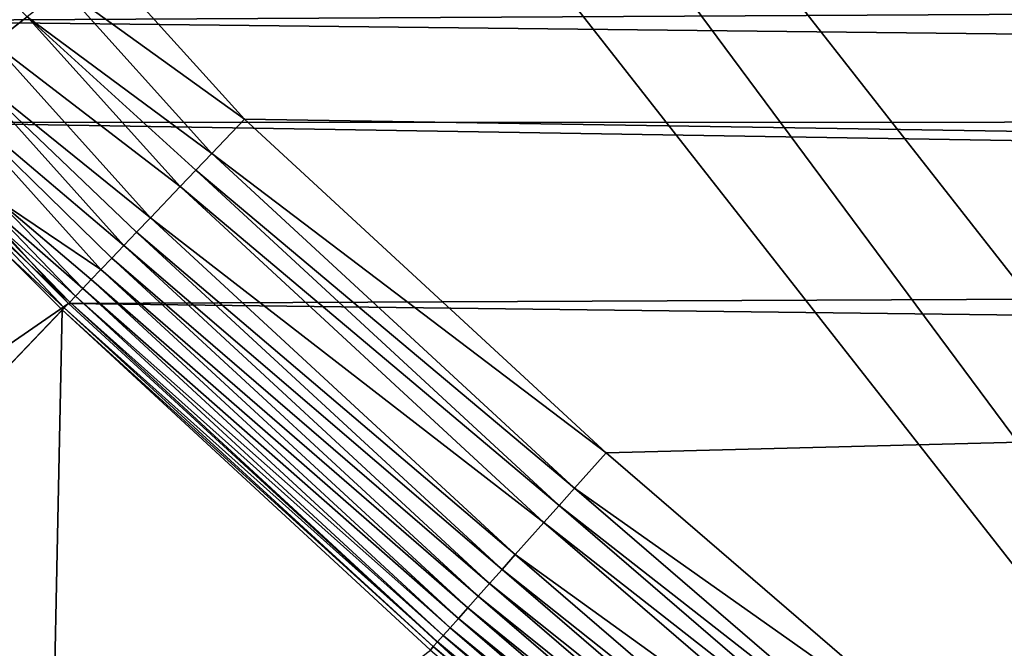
# Model space of a CAD drawing. Header units: metres. Extents: x -1501 to 0, y -1015 to 0.
# Tile 15 of 110: x -1267 to -1156, y -465 to -394. Entities that reach past the tile are written whole.
import ezdxf

# ---------------------------------------------------------------- set-up
doc = ezdxf.new("R2010")
doc.units = ezdxf.units.M

msp = doc.modelspace()

# ---------------------------------------------------------------- linework, layer by layer
at = {"layer": 'None'}
for points in [[(-312.603668, -419.77652, -403), (-304.807007, -373.368744, -403), (-1257.551392, -387.577301, -403)], [(-1284.599976, -374.477356, -398.780426), (-1269.971069, -396.572113, -398.780426), (-1266.149292, -393.612274, -401.100159)], [(-1288.241943, -394.056702, -406), (-1295.76123, -381.858002, -406), (-286.719604, -388.550842, -406)], [(-1262.056519, -390.442627, -402.52005), (-1241.679077, -405.136078, -403), (-1257.551392, -387.577301, -403)], [(-1241.679077, -405.136078, -403), (-312.603668, -419.77652, -403), (-1257.551392, -387.577301, -403)], [(-289.754974, -405.215912, -406), (-1288.241943, -394.056702, -406), (-286.719604, -388.550842, -406)], [(-1266.149292, -393.612274, -401.100159), (-1245.361694, -408.988861, -402.522797), (-1262.056519, -390.442627, -402.52005)], [(-1245.361694, -408.988861, -402.522797), (-1241.679077, -405.136078, -403), (-1262.056519, -390.442627, -402.52005)], [(-1279.954468, -405.497314, -406), (-1288.241943, -394.056702, -406), (-289.754974, -405.215912, -406)], [(-1269.971069, -396.572113, -398.780426), (-1248.93811, -412.730621, -401.100342), (-1266.149292, -393.612274, -401.100159)], [(-1248.93811, -412.730621, -401.100342), (-1247.171997, -410.882904, -401.927521), (-1266.149292, -393.612274, -401.100159)], [(-1266.149292, -393.612274, -401.100159), (-1247.171997, -410.882904, -401.927521), (-1245.361694, -408.988861, -402.522797)], [(-1273.403076, -399.230011, -395.641296), (-1252.278931, -416.225891, -398.780975), (-1269.971069, -396.572113, -398.780426)], [(-1269.971069, -396.572113, -398.780426), (-1252.278931, -416.225891, -398.780975), (-1248.93811, -412.730621, -401.100342)], [(-1276.338257, -401.503143, -391.779236), (-1255.27832, -419.363953, -395.641296), (-1273.403076, -399.230011, -395.641296)], [(-1255.27832, -419.363953, -395.641296), (-1253.827393, -417.845947, -397.307983), (-1273.403076, -399.230011, -395.641296)], [(-1273.403076, -399.230011, -395.641296), (-1253.827393, -417.845947, -397.307983), (-1252.278931, -416.225891, -398.780975)], [(-1269.669678, -414.120789, -387.314758), (-1257.844116, -422.048279, -391.779541), (-1276.338257, -401.503143, -391.779236)], [(-1257.844116, -422.048279, -391.779541), (-1256.620728, -420.768341, -393.793762), (-1276.338257, -401.503143, -391.779236)], [(-1276.338257, -401.503143, -391.779236), (-1256.620728, -420.768341, -393.793762), (-1255.27832, -419.363953, -395.641296)], [(-293.009277, -421.585968, -406), (-1279.954468, -405.497314, -406), (-289.754974, -405.215912, -406)], [(-1267.835571, -419.526672, -406), (-1279.954468, -405.497314, -406), (-1261.500244, -425.873413, -406)], [(-1279.954468, -405.497314, -406), (-293.009277, -421.585968, -406), (-1261.500244, -425.873413, -406)], [(-1241.679077, -405.136078, -403), (-1245.361694, -408.988861, -402.522797), (-1200.996948, -442.694824, -403)], [(-1241.679077, -405.136078, -403), (-1200.996948, -442.694824, -403), (-312.603668, -419.77652, -403)], [(-1204.543091, -446.670441, -402.52005), (-1245.361694, -408.988861, -402.522797), (-1247.171997, -410.882904, -401.927521)], [(-1245.361694, -408.988861, -402.522797), (-1204.543091, -446.670441, -402.52005), (-1200.996948, -442.694824, -403)], [(-1247.171997, -410.882904, -401.927521), (-1248.93811, -412.730621, -401.100342), (-1206.286865, -448.626038, -401.92572)], [(-1206.286865, -448.626038, -401.92572), (-1204.543091, -446.670441, -402.52005), (-1247.171997, -410.882904, -401.927521)], [(-1248.93811, -412.730621, -401.100342), (-1252.278931, -416.225891, -398.780975), (-1207.988525, -450.534515, -401.100159)], [(-1248.93811, -412.730621, -401.100342), (-1207.988525, -450.534515, -401.100159), (-1206.286865, -448.626038, -401.92572)], [(-1259.895996, -424.195068, -387.314301), (-1269.669678, -414.120789, -387.314758), (-1270.541138, -414.906342, -384.897552)], [(-1259.895996, -424.195068, -387.314301), (-1258.938721, -423.193542, -389.614227), (-1269.669678, -414.120789, -387.314758)], [(-1258.938721, -423.193542, -389.614227), (-1257.844116, -422.048279, -391.779541), (-1269.669678, -414.120789, -387.314758)], [(-1261.367065, -425.7341, -382.386566), (-1271.249146, -415.544495, -382.385681), (-1271.788208, -416.030396, -379.803467)], [(-1260.707764, -425.044373, -384.898315), (-1270.541138, -414.906342, -384.897552), (-1271.249146, -415.544495, -382.385681)], [(-1261.367065, -425.7341, -382.386566), (-1260.707764, -425.044373, -384.898315), (-1271.249146, -415.544495, -382.385681)], [(-1260.707764, -425.044373, -384.898315), (-1259.895996, -424.195068, -387.314301), (-1270.541138, -414.906342, -384.897552)], [(-1261.990723, -426.386536, -378.988251), (-1271.788208, -416.030396, -379.803467), (-1268.575195, -420.231384, -377.175201)], [(-1261.990723, -426.386536, -378.988251), (-1261.367065, -425.7341, -382.386566), (-1271.788208, -416.030396, -379.803467)], [(-1211.205933, -454.142822, -398.780426), (-1252.278931, -416.225891, -398.780975), (-1253.827393, -417.845947, -397.307983)], [(-1252.278931, -416.225891, -398.780975), (-1211.205933, -454.142822, -398.780426), (-1207.988525, -450.534515, -401.100159)], [(-1253.827393, -417.845947, -397.307983), (-1255.27832, -419.363953, -395.641296), (-1212.697388, -455.81546, -397.307617)], [(-1212.697388, -455.81546, -397.307617), (-1211.205933, -454.142822, -398.780426), (-1253.827393, -417.845947, -397.307983)], [(-1308.839722, -458.597443, -3), (-1267.835571, -419.526672, -406), (-1261.500244, -425.873413, -406)], [(-1255.27832, -419.363953, -395.641296), (-1256.620728, -420.768341, -393.793762), (-1214.095093, -457.382996, -395.641296)], [(-1255.27832, -419.363953, -395.641296), (-1214.095093, -457.382996, -395.641296), (-1212.697388, -455.81546, -397.307617)], [(-1200.996948, -442.694824, -403), (-1159.021484, -478.837067, -403), (-312.603668, -419.77652, -403)], [(-312.603668, -419.77652, -403), (-1159.021484, -478.837067, -403), (-1122.318848, -508.444275, -403)], [(-1262.206055, -426.611908, -377.175201), (-1268.575195, -420.231384, -377.175201), (-1298.832642, -464.931549)], [(-1262.206055, -426.611908, -377.175201), (-1261.990723, -426.386536, -378.988251), (-1268.575195, -420.231384, -377.175201)], [(-1256.620728, -420.768341, -393.793762), (-1257.844116, -422.048279, -391.779541), (-1215.387695, -458.832794, -393.793457)], [(-1256.620728, -420.768341, -393.793762), (-1215.387695, -458.832794, -393.793457), (-1214.095093, -457.382996, -395.641296)], [(-1261.500244, -425.873413, -406), (-293.009277, -421.585968, -406), (-296.472443, -437.669617, -406)], [(-1257.844116, -422.048279, -391.779541), (-1258.938721, -423.193542, -389.614227), (-1216.565918, -460.154144, -391.779236)], [(-1257.844116, -422.048279, -391.779541), (-1216.565918, -460.154144, -391.779236), (-1215.387695, -458.832794, -393.793457)], [(-1217.620605, -461.336914, -389.61441), (-1258.938721, -423.193542, -389.614227), (-1259.895996, -424.195068, -387.314301)], [(-1258.938721, -423.193542, -389.614227), (-1217.620605, -461.336914, -389.61441), (-1216.565918, -460.154144, -391.779236)], [(-1218.54248, -462.37088, -387.314758), (-1259.895996, -424.195068, -387.314301), (-1260.707764, -425.044373, -384.898315)], [(-1218.54248, -462.37088, -387.314758), (-1217.620605, -461.336914, -389.61441), (-1259.895996, -424.195068, -387.314301)], [(-1219.323364, -463.246674, -384.897552), (-1260.707764, -425.044373, -384.898315), (-1261.367065, -425.7341, -382.386566)], [(-1219.323364, -463.246674, -384.897552), (-1218.54248, -462.37088, -387.314758), (-1260.707764, -425.044373, -384.898315)], [(-1300.634644, -466.816772, -3), (-1308.839722, -458.597443, -3), (-1261.500244, -425.873413, -406)], [(-1214.653198, -468.930359, -406), (-1300.634644, -466.816772, -3), (-1261.500244, -425.873413, -406)], [(-1262.206055, -426.611908, -377.175201), (-1298.832642, -464.931549), (-1263.665771, -497.59726)], [(-1220.748169, -464.88623, -377.175201), (-1262.206055, -426.611908, -377.175201), (-1263.665771, -497.59726)], [(-1261.990723, -426.386536, -378.988251), (-1262.206055, -426.611908, -377.175201), (-1220.440796, -464.499817, -379.803467)], [(-1262.206055, -426.611908, -377.175201), (-1220.748169, -464.88623, -377.175201), (-1220.440796, -464.499817, -379.803467)], [(-1219.957764, -463.958099, -382.385681), (-1261.367065, -425.7341, -382.386566), (-1261.990723, -426.386536, -378.988251)], [(-1220.440796, -464.499817, -379.803467), (-1219.957764, -463.958099, -382.385681), (-1261.990723, -426.386536, -378.988251)], [(-1214.653198, -468.930359, -406), (-1261.500244, -425.873413, -406), (-296.472443, -437.669617, -406)], [(-1219.957764, -463.958099, -382.385681), (-1219.323364, -463.246674, -384.897552), (-1261.367065, -425.7341, -382.386566)], [(-1214.653198, -468.930359, -406), (-296.472443, -437.669617, -406), (-301.366333, -458.551453, -406)], [(-1200.996948, -442.694824, -403), (-1204.543091, -446.670441, -402.52005), (-1159.021484, -478.837067, -403)], [(-1162.424805, -482.933624, -402.52005), (-1204.543091, -446.670441, -402.52005), (-1206.286865, -448.626038, -401.92572)], [(-1204.543091, -446.670441, -402.52005), (-1162.424805, -482.933624, -402.52005), (-1159.021484, -478.837067, -403)], [(-1206.286865, -448.626038, -401.92572), (-1207.988525, -450.534515, -401.100159), (-1164.099731, -484.948456, -401.92572)], [(-1164.099731, -484.948456, -401.92572), (-1162.424805, -482.933624, -402.52005), (-1206.286865, -448.626038, -401.92572)], [(-1207.988525, -450.534515, -401.100159), (-1211.205933, -454.142822, -398.780426), (-1165.734375, -486.914734, -401.100159)], [(-1207.988525, -450.534515, -401.100159), (-1165.734375, -486.914734, -401.100159), (-1164.099731, -484.948456, -401.92572)], [(-1168.824829, -490.632263, -398.780426), (-1211.205933, -454.142822, -398.780426), (-1212.697388, -455.81546, -397.307617)], [(-1211.205933, -454.142822, -398.780426), (-1168.824829, -490.632263, -398.780426), (-1165.734375, -486.914734, -401.100159)], [(-1212.697388, -455.81546, -397.307617), (-1214.095093, -457.382996, -395.641296), (-1170.257324, -492.355591, -397.307617)], [(-1170.257324, -492.355591, -397.307617), (-1168.824829, -490.632263, -398.780426), (-1212.697388, -455.81546, -397.307617)], [(-1214.095093, -457.382996, -395.641296), (-1215.387695, -458.832794, -393.793457), (-1171.599976, -493.970581, -395.641296)], [(-1214.095093, -457.382996, -395.641296), (-1171.599976, -493.970581, -395.641296), (-1170.257324, -492.355591, -397.307617)], [(-306.138794, -477.265167, -406), (-1214.653198, -468.930359, -406), (-301.366333, -458.551453, -406)], [(-1215.387695, -458.832794, -393.793457), (-1216.565918, -460.154144, -391.779236), (-1172.841675, -495.464264, -393.793457)], [(-1215.387695, -458.832794, -393.793457), (-1172.841675, -495.464264, -393.793457), (-1171.599976, -493.970581, -395.641296)], [(-1216.565918, -460.154144, -391.779236), (-1217.620605, -461.336914, -389.61441), (-1173.973389, -496.825653, -391.779236)], [(-1216.565918, -460.154144, -391.779236), (-1173.973389, -496.825653, -391.779236), (-1172.841675, -495.464264, -393.793457)], [(-1174.98645, -498.04422, -389.61441), (-1217.620605, -461.336914, -389.61441), (-1218.54248, -462.37088, -387.314758)], [(-1217.620605, -461.336914, -389.61441), (-1174.98645, -498.04422, -389.61441), (-1173.973389, -496.825653, -391.779236)], [(-1176.62207, -500.01181, -384.897552), (-1219.323364, -463.246674, -384.897552), (-1219.957764, -463.958099, -382.385681)], [(-1175.871948, -499.109497, -387.314758), (-1218.54248, -462.37088, -387.314758), (-1219.323364, -463.246674, -384.897552)], [(-1176.62207, -500.01181, -384.897552), (-1175.871948, -499.109497, -387.314758), (-1219.323364, -463.246674, -384.897552)], [(-1175.871948, -499.109497, -387.314758), (-1174.98645, -498.04422, -389.61441), (-1218.54248, -462.37088, -387.314758)], [(-1177.231445, -500.744812, -382.385681), (-1219.957764, -463.958099, -382.385681), (-1220.440796, -464.499817, -379.803467)], [(-1177.231445, -500.744812, -382.385681), (-1176.62207, -500.01181, -384.897552), (-1219.957764, -463.958099, -382.385681)], [(-1220.440796, -464.499817, -379.803467), (-1220.748169, -464.88623, -377.175201), (-1177.695435, -501.302917, -379.803467)], [(-1177.695435, -501.302917, -379.803467), (-1177.231445, -500.744812, -382.385681), (-1220.440796, -464.499817, -379.803467)]]:
    msp.add_3dface(points, dxfattribs=at)
at = {"layer": 'None01'}
for points in [[(-1420.450195, -116.977798, -410), (-953.507996, -712.491272, -410), (-1404.711548, -104.637085, -410)], [(-1420.450195, -116.977798, -430), (-1404.711548, -104.637085, -430), (-953.507996, -712.491272, -430)], [(-1404.711548, -104.637085, -410), (-953.507996, -712.491272, -410), (-937.769287, -700.150574, -410)], [(-937.769287, -700.150574, -410), (-937.769287, -700.150574, -430), (-1404.711548, -104.637085, -410)], [(-937.769287, -700.150574, -430), (-1404.711548, -104.637085, -430), (-1404.711548, -104.637085, -410)], [(-1404.711548, -104.637085, -430), (-937.769287, -700.150574, -430), (-953.507996, -712.491272, -430)], [(-953.507996, -712.491272, -410), (-1420.450195, -116.977798, -410), (-953.507996, -712.491272, -430)], [(-1420.450195, -116.977798, -410), (-1420.450195, -116.977798, -430), (-953.507996, -712.491272, -430)]]:
    msp.add_3dface(points, dxfattribs=at)

doc.saveas('drawing.dxf')
